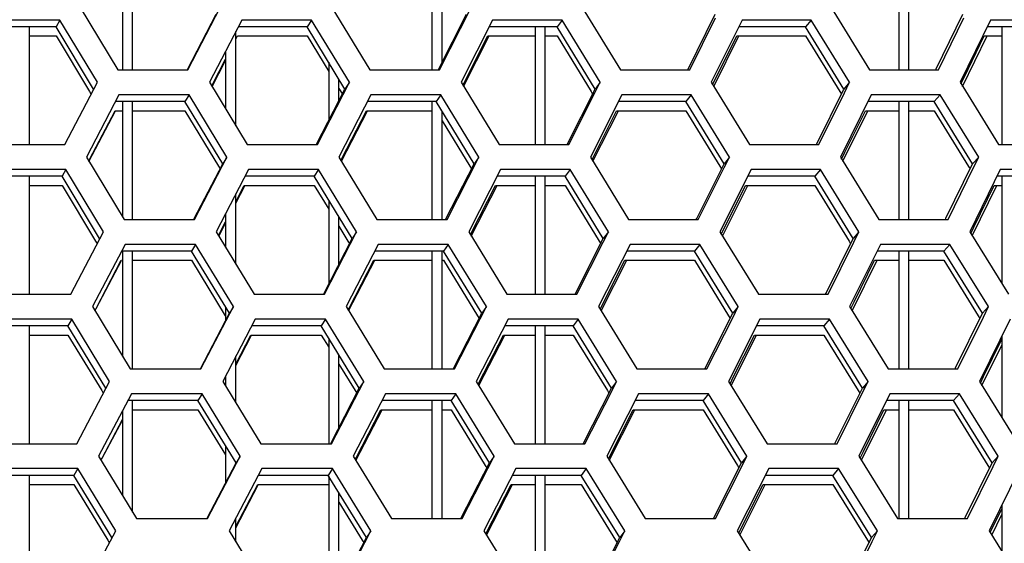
# Model space of a CAD drawing. Header units: millimetres. Extents: x 0 to 420, y 0 to 297.
# Tile 74 of 256: x 129.53 to 133.34, y 90.13 to 92.16. Entities that reach past the tile are written whole.
import ezdxf

# ---------------------------------------------------------------- set-up
doc = ezdxf.new("R2010")
doc.units = ezdxf.units.MM
doc.header["$LTSCALE"] = 23.1
doc.layers.get('0').update_dxf_attribs({"linetype": 'CONTINUOUS'})

msp = doc.modelspace()

# ---------------------------------------------------------------- linework, layer by layer
at = {"color": 7, "linetype": 'Continuous'}
for p, q in [((129.9252, 92.4237), (129.9252, 91.9666)), ((129.9652, 91.9666), (129.9652, 92.4237)), ((132.9352, 92.4237), (132.9352, 91.9666)), ((132.9752, 91.9666), (132.9752, 92.4237)), ((131.1252, 92.4023), (131.1252, 91.9666)), ((131.1652, 91.997), (131.1652, 92.3364)), ((129.6826, 92.1598), (129.6682, 92.1339)), ((130.1778, 91.9675), (130.2886, 92.1822)), ((130.6587, 92.1598), (130.6418, 92.1339)), ((131.1508, 91.9686), (131.259, 92.1822)), ((131.6302, 92.1598), (131.6108, 92.1339)), ((132.1188, 91.9697), (132.2243, 92.1822)), ((132.5964, 92.1598), (132.5745, 92.1339)), ((133.0812, 91.9708), (133.184, 92.1822)), ((129.6682, 92.1339), (129.3971, 92.1339)), ((129.5652, 91.6768), (129.5652, 92.1339)), ((129.8136, 91.8924), (129.6682, 92.1339)), ((130.6418, 92.1339), (130.3747, 92.1339)), ((130.7882, 91.8924), (130.6418, 92.1339)), ((131.6108, 92.1339), (131.3478, 92.1339)), ((131.5252, 92.1339), (131.5252, 91.6768)), ((131.5652, 91.6768), (131.5652, 92.1339)), ((131.7582, 91.8924), (131.6108, 92.1339)), ((132.5745, 92.1339), (132.3158, 92.1339)), ((132.7228, 91.8924), (132.5745, 92.1339)), ((133.5322, 92.1339), (133.278, 92.1339)), ((133.3352, 92.1339), (133.3352, 91.6768)), ((129.5652, 92.0981), (129.6682, 92.0981)), ((129.6682, 92.0981), (129.7977, 91.8829)), ((130.3652, 91.7501), (130.3652, 92.1156)), ((130.3652, 92.0853), (130.3718, 92.0981)), ((130.3718, 92.0981), (130.6418, 92.0981)), ((130.6418, 92.0981), (130.7252, 91.9604)), ((131.2486, 91.9131), (131.3421, 92.0981)), ((131.3421, 92.0981), (131.5252, 92.0981)), ((131.5652, 92.0981), (131.6108, 92.0981)), ((131.6108, 92.0981), (131.7423, 91.8827)), ((132.2276, 91.9371), (132.3074, 92.0981)), ((132.3074, 92.0981), (132.5745, 92.0981)), ((132.5745, 92.0981), (132.7068, 91.8826)), ((133.1888, 91.9371), (133.2668, 92.0981)), ((133.2668, 92.0981), (133.3352, 92.0981)), ((130.2758, 91.9118), (130.3252, 92.0076)), ((130.3252, 92.0382), (130.3252, 91.816)), ((130.7252, 91.9962), (130.7252, 91.7693)), ((131.1498, 91.9666), (131.1508, 91.9686)), ((132.1173, 91.9666), (132.1188, 91.9697)), ((133.0792, 91.9666), (133.0812, 91.9708)), ((130.7652, 91.8474), (130.7652, 91.9303)), ((132.2139, 91.9095), (132.2276, 91.9371)), ((133.1767, 91.9123), (133.1888, 91.9371)), ((130.2718, 91.904), (130.2758, 91.9118)), ((130.6785, 91.6783), (130.7882, 91.8924)), ((130.7652, 91.8945), (130.7783, 91.873)), ((130.8055, 91.9183), (130.7882, 91.8924)), ((131.2454, 91.9068), (131.2486, 91.9131)), ((131.6512, 91.6794), (131.7582, 91.8924)), ((131.778, 91.9183), (131.7582, 91.8924)), ((132.6185, 91.6805), (132.7228, 91.8924)), ((132.7451, 91.9183), (132.7228, 91.8924)), ((129.7977, 91.8829), (129.8036, 91.8732)), ((130.1838, 91.87), (130.1681, 91.8441)), ((131.1597, 91.87), (131.1415, 91.8441)), ((131.7423, 91.8827), (131.7483, 91.8727)), ((132.1307, 91.87), (132.11, 91.8441)), ((132.7068, 91.8826), (132.713, 91.8725)), ((133.096, 91.87), (133.0728, 91.8441)), ((130.1681, 91.8441), (129.8984, 91.8441)), ((129.9252, 91.8441), (129.9252, 91.3982)), ((129.9652, 91.387), (129.9652, 91.8441)), ((130.3143, 91.6026), (130.1681, 91.8441)), ((131.1415, 91.8441), (130.8758, 91.8441)), ((131.1252, 91.8441), (131.1252, 91.387)), ((131.2888, 91.6026), (131.1415, 91.8441)), ((132.11, 91.8441), (131.8485, 91.8441)), ((132.2582, 91.6026), (132.11, 91.8441)), ((133.0728, 91.8441), (132.8157, 91.8441)), ((132.9352, 91.8441), (132.9352, 91.387)), ((132.9752, 91.387), (132.9752, 91.8441)), ((133.2218, 91.6026), (133.0728, 91.8441)), ((129.7995, 91.6213), (129.897, 91.8083)), ((129.897, 91.8083), (129.9252, 91.8083)), ((129.9652, 91.8083), (130.1681, 91.8083)), ((130.1681, 91.8083), (130.2985, 91.593)), ((130.7766, 91.6226), (130.8716, 91.8083)), ((130.8716, 91.8083), (131.1252, 91.8083)), ((131.1652, 91.387), (131.1652, 91.8052)), ((131.749, 91.624), (131.8415, 91.8083)), ((131.8415, 91.8083), (132.11, 91.8083)), ((132.11, 91.8083), (132.2422, 91.5928)), ((132.7268, 91.6473), (132.806, 91.8083)), ((132.806, 91.8083), (132.9352, 91.8083)), ((132.9752, 91.8083), (133.0728, 91.8083)), ((133.0728, 91.8083), (133.2058, 91.5927)), ((131.1653, 91.7694), (131.2728, 91.5929)), ((131.6499, 91.6768), (131.6512, 91.6794)), ((131.6499, 91.6768), (131.6512, 91.6794)), ((132.6167, 91.6768), (132.6185, 91.6805)), ((129.7951, 91.6129), (129.7995, 91.6213)), ((130.3304, 91.6285), (130.3143, 91.6026)), ((130.773, 91.6156), (130.7766, 91.6226)), ((131.3073, 91.6285), (131.2888, 91.6026)), ((131.7462, 91.6183), (131.749, 91.6239)), ((132.2792, 91.6285), (132.2582, 91.6026)), ((132.7139, 91.6211), (132.7268, 91.6473)), ((133.2454, 91.6285), (133.2218, 91.6026)), ((130.203, 91.3879), (130.3143, 91.6026)), ((130.2985, 91.593), (130.3043, 91.5833)), ((131.1801, 91.3891), (131.2888, 91.6026)), ((131.2728, 91.5929), (131.2788, 91.5831)), ((132.1522, 91.3901), (132.2582, 91.6026)), ((132.2422, 91.5928), (132.2483, 91.5828)), ((133.1186, 91.3912), (133.2218, 91.6026)), ((133.2058, 91.5927), (133.2121, 91.5826)), ((129.6914, 91.5543), (129.4191, 91.5543)), ((129.5652, 91.0973), (129.5652, 91.5543)), ((129.7058, 91.5802), (129.6914, 91.5543)), ((129.8373, 91.3129), (129.6914, 91.5543)), ((130.669, 91.5543), (130.4007, 91.5543)), ((130.686, 91.5802), (130.669, 91.5543)), ((130.816, 91.3129), (130.669, 91.5543)), ((131.6421, 91.5543), (131.3779, 91.5543)), ((131.5252, 91.5543), (131.5252, 91.0973)), ((131.5652, 91.0973), (131.5652, 91.5543)), ((131.6615, 91.5802), (131.6421, 91.5543)), ((131.7901, 91.3129), (131.6421, 91.5543)), ((132.6098, 91.5543), (132.3499, 91.5543)), ((132.6317, 91.5802), (132.6098, 91.5543)), ((132.7587, 91.3129), (132.6098, 91.5543)), ((133.5715, 91.5543), (133.3161, 91.5543)), ((133.3352, 91.5543), (133.3352, 91.1381)), ((129.5652, 91.5185), (129.6914, 91.5185)), ((129.6914, 91.5185), (129.8214, 91.3033)), ((130.3652, 91.4554), (130.3979, 91.5185)), ((130.3979, 91.5185), (130.669, 91.5185)), ((130.669, 91.5185), (130.7252, 91.4261)), ((131.2783, 91.3335), (131.3723, 91.5185)), ((131.3723, 91.5185), (131.5252, 91.5185)), ((131.5652, 91.5185), (131.6421, 91.5185)), ((131.6421, 91.5185), (131.7741, 91.3031)), ((132.2614, 91.3575), (132.3415, 91.5185)), ((132.3415, 91.5185), (132.6098, 91.5185)), ((132.6098, 91.5185), (132.7427, 91.303)), ((133.2266, 91.3575), (133.305, 91.5185)), ((133.305, 91.5185), (133.3352, 91.5185)), ((130.3652, 91.2131), (130.3652, 91.486)), ((130.7252, 91.4619), (130.7252, 91.1364)), ((130.3252, 91.409), (130.3252, 91.2787)), ((130.7652, 91.2141), (130.7652, 91.3962)), ((130.3014, 91.3321), (130.3252, 91.3781)), ((130.7652, 91.3604), (130.8001, 91.3032)), ((131.1791, 91.387), (131.1801, 91.3891)), ((132.1506, 91.387), (132.1522, 91.3901)), ((132.2476, 91.3299), (132.2614, 91.3575)), ((133.1165, 91.387), (133.1186, 91.3912)), ((133.2144, 91.3327), (133.2266, 91.3575)), ((130.2974, 91.3244), (130.3014, 91.3321)), ((130.8333, 91.3387), (130.816, 91.3129)), ((131.2751, 91.3271), (131.2783, 91.3335)), ((131.8099, 91.3387), (131.7901, 91.3129)), ((132.781, 91.3387), (132.7587, 91.3129)), ((129.8214, 91.3033), (129.8272, 91.2936)), ((130.209, 91.2904), (130.1933, 91.2646)), ((130.7058, 91.0987), (130.816, 91.3129)), ((130.8001, 91.3031), (130.806, 91.2934)), ((131.189, 91.2904), (131.1708, 91.2646)), ((131.6825, 91.0998), (131.7901, 91.3129)), ((131.7741, 91.3031), (131.7801, 91.2932)), ((132.164, 91.2904), (132.1433, 91.2646)), ((132.6538, 91.1009), (132.7587, 91.3129)), ((132.7427, 91.303), (132.7488, 91.2929)), ((133.1333, 91.2904), (133.1101, 91.2646)), ((130.1933, 91.2646), (129.9224, 91.2646)), ((129.9252, 91.2646), (129.9252, 90.8581)), ((129.9652, 90.8075), (129.9652, 91.2646)), ((130.3401, 91.0231), (130.1933, 91.2646)), ((131.1708, 91.2646), (130.9039, 91.2646)), ((131.1252, 91.2646), (131.1252, 90.8075)), ((131.1652, 90.8075), (131.1652, 91.2646)), ((131.3186, 91.0231), (131.1708, 91.2646)), ((132.1433, 91.2646), (131.8806, 91.2646)), ((132.292, 91.0231), (132.1433, 91.2646)), ((133.1101, 91.2646), (132.8519, 91.2646)), ((132.9352, 91.2646), (132.9352, 90.8075)), ((132.9752, 90.8075), (132.9752, 91.2646)), ((133.2597, 91.0231), (133.1101, 91.2646)), ((129.8231, 91.0417), (129.921, 91.2287)), ((129.921, 91.2287), (129.9224, 91.2287)), ((129.9652, 91.2287), (130.1933, 91.2287)), ((130.1933, 91.2287), (130.3242, 91.0134)), ((130.8043, 91.043), (130.8997, 91.2287)), ((130.8997, 91.2287), (131.1252, 91.2287)), ((131.1652, 91.2287), (131.1708, 91.2287)), ((131.1708, 91.2287), (131.3026, 91.0133)), ((131.7807, 91.0443), (131.8737, 91.2287)), ((131.8737, 91.2287), (132.1433, 91.2287)), ((132.1433, 91.2287), (132.276, 91.0132)), ((132.7627, 91.0677), (132.8421, 91.2287)), ((132.8421, 91.2287), (132.9352, 91.2287)), ((132.9752, 91.2287), (133.1101, 91.2287)), ((133.1101, 91.2287), (133.2436, 91.0131)), ((131.6812, 91.0973), (131.6825, 91.0998)), ((132.652, 91.0973), (132.6538, 91.1009)), ((130.3561, 91.049), (130.3401, 91.0231)), ((131.3371, 91.049), (131.3186, 91.0231)), ((132.3131, 91.049), (132.292, 91.0231)), ((132.7497, 91.0414), (132.7627, 91.0677)), ((133.2832, 91.049), (133.2597, 91.0231)), ((129.8187, 91.0333), (129.8231, 91.0417)), ((130.2283, 90.8084), (130.3401, 91.0231)), ((130.3252, 91.0475), (130.3252, 90.9945)), ((130.8007, 91.036), (130.8043, 91.043)), ((131.2094, 90.8095), (131.3186, 91.0231)), ((131.3026, 91.0133), (131.3086, 91.0035)), ((131.7779, 91.0387), (131.7807, 91.0443)), ((132.1855, 90.8106), (132.292, 91.0231)), ((132.276, 91.0132), (132.2821, 91.0033)), ((133.1559, 90.8116), (133.2597, 91.0231)), ((133.2436, 91.0131), (133.2499, 91.0031)), ((129.7145, 90.9748), (129.4411, 90.9748)), ((129.5652, 90.5177), (129.5652, 90.9748)), ((129.7289, 91.0007), (129.7145, 90.9748)), ((129.861, 90.7333), (129.7145, 90.9748)), ((130.6962, 90.9748), (130.4267, 90.9748)), ((130.7132, 91.0007), (130.6962, 90.9748)), ((130.8438, 90.7333), (130.6962, 90.9748)), ((131.6733, 90.9748), (131.4079, 90.9748)), ((131.5252, 90.9748), (131.5252, 90.5177)), ((131.5652, 90.5177), (131.5652, 90.9748)), ((131.6928, 91.0007), (131.6733, 90.9748)), ((131.8219, 90.7333), (131.6733, 90.9748)), ((132.6451, 90.9748), (132.384, 90.9748)), ((132.667, 91.0007), (132.6451, 90.9748)), ((132.7945, 90.7333), (132.6451, 90.9748)), ((129.5652, 90.9389), (129.7145, 90.9389)), ((129.7145, 90.9389), (129.8451, 90.7236)), ((130.3652, 90.8259), (130.424, 90.9389)), ((130.424, 90.9389), (130.6962, 90.9389)), ((130.6962, 90.9389), (130.7252, 90.8915)), ((131.308, 90.7539), (131.4024, 90.9389)), ((131.4024, 90.9389), (131.5252, 90.9389)), ((131.5652, 90.9389), (131.6733, 90.9389)), ((131.6733, 90.9389), (131.8059, 90.7234)), ((132.2952, 90.7779), (132.3757, 90.9389)), ((132.3757, 90.9389), (132.6451, 90.9389)), ((132.6451, 90.9389), (132.7785, 90.7234)), ((133.3352, 90.936), (133.3352, 90.6196)), ((130.7252, 90.9273), (130.7252, 90.5177)), ((133.2644, 90.7779), (133.3352, 90.9226)), ((130.7652, 90.5812), (130.7652, 90.8618)), ((130.3652, 90.6757), (130.3652, 90.8568)), ((130.7652, 90.826), (130.8279, 90.7235)), ((131.2084, 90.8075), (131.2094, 90.8095)), ((132.184, 90.8075), (132.1855, 90.8106)), ((133.1539, 90.8075), (133.156, 90.8116)), ((133.1539, 90.8075), (133.1559, 90.8116)), ((130.3252, 90.7802), (130.3252, 90.7412)), ((130.8611, 90.7592), (130.8438, 90.7333)), ((131.3047, 90.7475), (131.308, 90.7538)), ((131.8417, 90.7592), (131.8219, 90.7333)), ((132.2813, 90.7502), (132.2952, 90.7779)), ((132.8168, 90.7592), (132.7945, 90.7333)), ((133.2522, 90.753), (133.2644, 90.7779)), ((129.8451, 90.7236), (129.8509, 90.7141)), ((130.2342, 90.7109), (130.2185, 90.685)), ((130.7331, 90.5191), (130.8438, 90.7333)), ((130.8279, 90.7235), (130.8338, 90.7139)), ((131.2182, 90.7109), (131.2, 90.685)), ((131.7138, 90.5202), (131.8219, 90.7333)), ((131.8059, 90.7234), (131.8119, 90.7136)), ((132.1973, 90.7109), (132.1766, 90.685)), ((132.6892, 90.5213), (132.7945, 90.7333)), ((132.7785, 90.7234), (132.7847, 90.7134)), ((133.1706, 90.7109), (133.1474, 90.685)), ((130.2185, 90.685), (129.9464, 90.685)), ((129.9652, 90.2523), (129.9652, 90.685)), ((130.3659, 90.4435), (130.2185, 90.685)), ((131.2, 90.685), (130.932, 90.685)), ((131.1252, 90.685), (131.1252, 90.2279)), ((131.1652, 90.2279), (131.1652, 90.685)), ((131.3484, 90.4435), (131.2, 90.685)), ((132.1766, 90.685), (131.9127, 90.685)), ((132.3259, 90.4435), (132.1766, 90.685)), ((133.1474, 90.685), (132.888, 90.685)), ((132.9352, 90.685), (132.9352, 90.2279)), ((132.9752, 90.2279), (132.9752, 90.685)), ((133.2975, 90.4435), (133.1474, 90.685)), ((129.9252, 90.6448), (129.9252, 90.3177)), ((129.9652, 90.6492), (130.2185, 90.6492)), ((130.2185, 90.6492), (130.3252, 90.4742)), ((130.8319, 90.4634), (130.9279, 90.6492)), ((130.9279, 90.6492), (131.1252, 90.6492)), ((131.1652, 90.6492), (131.2, 90.6492)), ((131.2, 90.6492), (131.3324, 90.4337)), ((131.8124, 90.4647), (131.9058, 90.6492)), ((131.9058, 90.6492), (132.1766, 90.6492)), ((132.1766, 90.6492), (132.3098, 90.4336)), ((132.7985, 90.4882), (132.8783, 90.6492)), ((132.8783, 90.6492), (132.9352, 90.6492)), ((132.9752, 90.6492), (133.1474, 90.6492)), ((133.1474, 90.6492), (133.2815, 90.4335)), ((129.8467, 90.462), (129.9252, 90.6114)), ((131.7125, 90.5177), (131.7138, 90.5202)), ((132.6874, 90.5177), (132.6892, 90.5213)), ((130.3252, 90.51), (130.3252, 90.3658)), ((132.7854, 90.4618), (132.7985, 90.4882)), ((129.8423, 90.4536), (129.8467, 90.462)), ((130.2535, 90.2288), (130.3659, 90.4435)), ((130.3819, 90.4694), (130.3659, 90.4435)), ((130.8283, 90.4563), (130.8319, 90.4634)), ((131.2387, 90.2299), (131.3484, 90.4435)), ((131.3669, 90.4694), (131.3484, 90.4435)), ((131.8096, 90.459), (131.8124, 90.4647)), ((132.2189, 90.231), (132.3259, 90.4435)), ((132.3469, 90.4694), (132.3259, 90.4435)), ((133.1933, 90.2321), (133.2975, 90.4435)), ((133.3211, 90.4694), (133.2975, 90.4435)), ((129.7521, 90.4211), (129.7377, 90.3952)), ((130.7404, 90.4211), (130.7235, 90.3952)), ((131.3324, 90.4337), (131.3384, 90.424)), ((131.7241, 90.4211), (131.7046, 90.3952)), ((132.3098, 90.4336), (132.3159, 90.4237)), ((132.7023, 90.4211), (132.6804, 90.3952)), ((133.2815, 90.4335), (133.2877, 90.4235)), ((129.7377, 90.3952), (129.4631, 90.3952)), ((129.5652, 89.9381), (129.5652, 90.3952)), ((129.8847, 90.1537), (129.7377, 90.3952)), ((130.7235, 90.3952), (130.4528, 90.3952)), ((130.8716, 90.1537), (130.7235, 90.3952)), ((130.7252, 90.3923), (130.7252, 89.9381)), ((131.7046, 90.3952), (131.438, 90.3952)), ((131.5252, 90.3952), (131.5252, 89.9381)), ((131.5652, 89.9381), (131.5652, 90.3952)), ((131.8537, 90.1537), (131.7046, 90.3952)), ((132.6804, 90.3952), (132.4181, 90.3952)), ((132.8304, 90.1537), (132.6804, 90.3952)), ((129.5652, 90.3594), (129.7377, 90.3594)), ((129.7377, 90.3594), (129.8688, 90.144)), ((130.3652, 90.1969), (130.4501, 90.3594)), ((130.4501, 90.3594), (130.7235, 90.3594)), ((130.7652, 89.9489), (130.7652, 90.3271)), ((131.3377, 90.1742), (131.4326, 90.3594)), ((131.4326, 90.3594), (131.5252, 90.3594)), ((131.5652, 90.3594), (131.7046, 90.3594)), ((131.7046, 90.3594), (131.8377, 90.1438)), ((132.329, 90.1984), (132.4099, 90.3594)), ((132.4099, 90.3594), (132.6804, 90.3594)), ((132.6804, 90.3594), (132.8143, 90.1438)), ((130.7652, 90.2912), (130.8556, 90.1439)), ((133.2899, 90.1733), (133.3352, 90.2655)), ((133.3352, 90.2793), (133.3352, 90.1008)), ((130.3652, 90.1381), (130.3652, 90.2281)), ((131.2377, 90.2279), (131.2387, 90.2299)), ((131.2377, 90.2279), (131.2387, 90.2299)), ((132.2173, 90.2279), (132.2189, 90.231)), ((133.1913, 90.2279), (133.1933, 90.2321)), ((130.8889, 90.1796), (130.8716, 90.1537)), ((131.3344, 90.1679), (131.3377, 90.1742)), ((131.8735, 90.1796), (131.8537, 90.1537)), ((132.315, 90.1706), (132.329, 90.1984)), ((132.8527, 90.1796), (132.8304, 90.1537)), ((129.8688, 90.144), (129.8746, 90.1345)), ((130.7604, 89.9396), (130.8716, 90.1537)), ((130.8556, 90.1439), (130.8615, 90.1343)), ((131.7452, 89.9407), (131.8537, 90.1537)), ((131.8377, 90.1438), (131.8437, 90.1341)), ((132.7245, 89.9418), (132.8304, 90.1537)), ((132.8143, 90.1437), (132.8205, 90.1338))]:
    msp.add_line(p, q, dxfattribs=at)
at = {"color": 3, "linetype": 'Continuous'}
for p, q in [((129.7622, 92.2081), (129.9079, 91.9666)), ((130.1796, 91.9666), (130.3046, 92.2081)), ((130.7376, 92.2081), (130.8844, 91.9666)), ((131.1548, 91.9666), (131.2775, 92.2081)), ((131.7083, 92.2081), (131.8561, 91.9666)), ((132.6737, 92.2081), (132.8224, 91.9666)), ((129.6826, 92.1598), (129.4108, 92.1598)), ((129.8283, 91.9183), (129.6826, 92.1598)), ((130.388, 92.1598), (130.2632, 91.9183)), ((130.6587, 92.1598), (130.388, 92.1598)), ((130.8055, 91.9183), (130.6587, 92.1598)), ((131.3609, 92.1598), (131.2384, 91.9183)), ((131.6302, 92.1598), (131.3609, 92.1598)), ((131.778, 91.9183), (131.6302, 92.1598)), ((132.1251, 91.9666), (132.2254, 92.1678)), ((132.3286, 92.1598), (132.2086, 91.9183)), ((132.5964, 92.1598), (132.3286, 92.1598)), ((132.7451, 91.9183), (132.5964, 92.1598)), ((133.0898, 91.9666), (133.1879, 92.1678)), ((133.2906, 92.1598), (133.173, 91.9183)), ((133.5567, 92.1598), (133.2906, 92.1598)), ((131.2483, 91.902), (131.3478, 92.0981)), ((132.2184, 91.9022), (132.3158, 92.0981)), ((133.1828, 91.9025), (133.278, 92.0981)), ((129.9079, 91.9666), (130.1796, 91.9666)), ((130.2732, 91.9018), (130.3252, 92.0024)), ((130.8844, 91.9666), (131.1548, 91.9666)), ((131.8561, 91.9666), (132.1251, 91.9666)), ((132.8224, 91.9666), (133.0898, 91.9666)), ((129.7019, 91.6768), (129.8283, 91.9183)), ((130.2632, 91.9183), (130.4098, 91.6768)), ((130.6814, 91.6768), (130.8055, 91.9183)), ((131.2384, 91.9183), (131.386, 91.6768)), ((131.7578, 91.878), (131.778, 91.9183)), ((132.2086, 91.9183), (132.3571, 91.6768)), ((132.7253, 91.878), (132.7451, 91.9183)), ((133.173, 91.9183), (133.3224, 91.6768)), ((129.9119, 91.87), (129.7857, 91.6285)), ((130.1838, 91.87), (129.9119, 91.87)), ((130.3304, 91.6285), (130.1838, 91.87)), ((130.8891, 91.87), (130.7651, 91.6285)), ((131.1597, 91.87), (130.8891, 91.87)), ((131.3073, 91.6285), (131.1597, 91.87)), ((131.6563, 91.6768), (131.7578, 91.878)), ((131.8615, 91.87), (131.7399, 91.6285)), ((132.1307, 91.87), (131.8615, 91.87)), ((132.2792, 91.6285), (132.1307, 91.87)), ((132.6259, 91.6768), (132.7253, 91.878)), ((132.8285, 91.87), (132.7094, 91.6285)), ((133.096, 91.87), (132.8285, 91.87)), ((133.2454, 91.6285), (133.096, 91.87)), ((129.7957, 91.6119), (129.8981, 91.8077)), ((130.7751, 91.6121), (130.8758, 91.8083)), ((131.7499, 91.6123), (131.8485, 91.8083)), ((132.7192, 91.6126), (132.8157, 91.8083)), ((129.4291, 91.6768), (129.7019, 91.6768)), ((130.4098, 91.6768), (130.6814, 91.6768)), ((131.386, 91.6768), (131.6563, 91.6768)), ((132.3571, 91.6768), (132.6259, 91.6768)), ((133.3224, 91.6768), (133.5894, 91.6768)), ((129.7857, 91.6285), (129.932, 91.387)), ((130.2048, 91.387), (130.3304, 91.6285)), ((130.7651, 91.6285), (130.9125, 91.387)), ((131.1841, 91.387), (131.3073, 91.6285)), ((131.7399, 91.6285), (131.8883, 91.387)), ((132.2591, 91.5883), (132.2792, 91.6285)), ((132.7094, 91.6285), (132.8586, 91.387)), ((133.2257, 91.5883), (133.2454, 91.6285)), ((132.1584, 91.387), (132.2591, 91.5883)), ((133.1271, 91.387), (133.2257, 91.5883)), ((129.7058, 91.5802), (129.4328, 91.5802)), ((129.8521, 91.3387), (129.7058, 91.5802)), ((130.4141, 91.5802), (130.2887, 91.3387)), ((130.686, 91.5802), (130.4141, 91.5802)), ((130.8333, 91.3387), (130.686, 91.5802)), ((131.391, 91.5802), (131.268, 91.3387)), ((131.6615, 91.5802), (131.391, 91.5802)), ((131.8099, 91.3387), (131.6615, 91.5802)), ((132.3628, 91.5802), (132.2422, 91.3387)), ((132.6317, 91.5802), (132.3628, 91.5802)), ((132.781, 91.3387), (132.6317, 91.5802)), ((133.3288, 91.5802), (133.2107, 91.3387)), ((133.596, 91.5802), (133.3288, 91.5802)), ((130.3652, 91.4501), (130.4001, 91.5173)), ((131.2779, 91.3224), (131.3779, 91.5185)), ((132.2521, 91.3227), (132.3499, 91.5185)), ((133.2205, 91.3229), (133.3161, 91.5185)), ((129.932, 91.387), (130.2048, 91.387)), ((130.2988, 91.3222), (130.3252, 91.3731)), ((130.9125, 91.387), (131.1841, 91.387)), ((131.8883, 91.387), (132.1584, 91.387)), ((132.8586, 91.387), (133.1271, 91.387)), ((129.7251, 91.0973), (129.8521, 91.3387)), ((130.2887, 91.3387), (130.4359, 91.0973)), ((130.7086, 91.0973), (130.8333, 91.3387)), ((131.268, 91.3387), (131.4161, 91.0973)), ((131.7895, 91.2985), (131.8099, 91.3387)), ((132.2422, 91.3387), (132.3913, 91.0973)), ((132.761, 91.2985), (132.781, 91.3387)), ((133.2107, 91.3387), (133.3606, 91.0973)), ((129.936, 91.2904), (129.8092, 91.049)), ((130.209, 91.2904), (129.936, 91.2904)), ((130.3561, 91.049), (130.209, 91.2904)), ((130.9172, 91.2904), (130.7927, 91.049)), ((131.189, 91.2904), (130.9172, 91.2904)), ((131.3371, 91.049), (131.189, 91.2904)), ((131.6876, 91.0973), (131.7895, 91.2985)), ((131.8937, 91.2904), (131.7715, 91.049)), ((132.164, 91.2904), (131.8937, 91.2904)), ((132.3131, 91.049), (132.164, 91.2904)), ((132.6612, 91.0973), (132.761, 91.2985)), ((132.8647, 91.2904), (132.745, 91.049)), ((133.1333, 91.2904), (132.8647, 91.2904)), ((133.2832, 91.049), (133.1333, 91.2904)), ((129.8239, 91.0412), (129.9221, 91.2281)), ((130.8027, 91.0326), (130.9039, 91.2287)), ((131.7815, 91.0328), (131.8806, 91.2287)), ((132.7549, 91.033), (132.8519, 91.2287)), ((129.4511, 91.0973), (129.7251, 91.0973)), ((130.4359, 91.0973), (130.7086, 91.0973)), ((131.4161, 91.0973), (131.6876, 91.0973)), ((132.3913, 91.0973), (132.6612, 91.0973)), ((129.8092, 91.049), (129.9561, 90.8075)), ((130.23, 90.8075), (130.3561, 91.049)), ((130.7927, 91.049), (130.9407, 90.8075)), ((131.2134, 90.8075), (131.3371, 91.049)), ((131.7715, 91.049), (131.9205, 90.8075)), ((132.2929, 91.0087), (132.3131, 91.049)), ((132.745, 91.049), (132.8948, 90.8075)), ((133.2635, 91.0087), (133.2832, 91.049)), ((129.7289, 91.0007), (129.4548, 91.0007)), ((129.8758, 90.7592), (129.7289, 91.0007)), ((130.4402, 91.0007), (130.3142, 90.7592)), ((130.7132, 91.0007), (130.4402, 91.0007)), ((130.8611, 90.7592), (130.7132, 91.0007)), ((131.4212, 91.0007), (131.2976, 90.7592)), ((131.6928, 91.0007), (131.4212, 91.0007)), ((131.8417, 90.7592), (131.6928, 91.0007)), ((132.1917, 90.8075), (132.2929, 91.0087)), ((132.397, 91.0007), (132.2758, 90.7592)), ((132.667, 91.0007), (132.397, 91.0007)), ((132.8168, 90.7592), (132.667, 91.0007)), ((133.1644, 90.8075), (133.2635, 91.0087)), ((133.367, 91.0007), (133.2483, 90.7592)), ((130.3652, 90.821), (130.4262, 90.9378)), ((131.3076, 90.7429), (131.4079, 90.9389)), ((132.2857, 90.7431), (132.384, 90.9389)), ((133.2582, 90.7434), (133.3352, 90.9001)), ((129.9561, 90.8075), (130.23, 90.8075)), ((130.9407, 90.8075), (131.2134, 90.8075)), ((131.9205, 90.8075), (132.1917, 90.8075)), ((132.8948, 90.8075), (133.1644, 90.8075)), ((129.7482, 90.5177), (129.8758, 90.7592)), ((130.3142, 90.7592), (130.462, 90.5177)), ((130.7359, 90.5177), (130.8611, 90.7592)), ((131.2976, 90.7592), (131.4463, 90.5177)), ((131.8213, 90.7189), (131.8417, 90.7592)), ((132.2758, 90.7592), (132.4255, 90.5177)), ((132.7968, 90.7189), (132.8168, 90.7592)), ((133.2483, 90.7592), (133.3988, 90.5177)), ((129.9601, 90.7109), (129.8327, 90.4694)), ((130.2342, 90.7109), (129.9601, 90.7109)), ((130.3819, 90.4694), (130.2342, 90.7109)), ((130.9454, 90.7109), (130.8203, 90.4694)), ((131.2182, 90.7109), (130.9454, 90.7109)), ((131.3669, 90.4694), (131.2182, 90.7109)), ((131.7188, 90.5177), (131.8213, 90.7189)), ((131.9259, 90.7109), (131.8032, 90.4694)), ((132.1973, 90.7109), (131.9259, 90.7109)), ((132.3469, 90.4694), (132.1973, 90.7109)), ((132.6965, 90.5177), (132.7968, 90.7189)), ((132.9008, 90.7109), (132.7806, 90.4694)), ((133.1706, 90.7109), (132.9008, 90.7109)), ((133.3211, 90.4694), (133.1706, 90.7109)), ((130.8304, 90.453), (130.932, 90.6492)), ((131.8132, 90.4532), (131.9127, 90.6492)), ((132.7906, 90.4535), (132.888, 90.6492)), ((129.8475, 90.4616), (129.9252, 90.6089)), ((129.4732, 90.5177), (129.7482, 90.5177)), ((130.462, 90.5177), (130.7359, 90.5177)), ((131.4463, 90.5177), (131.7188, 90.5177)), ((132.4255, 90.5177), (132.6965, 90.5177)), ((129.8327, 90.4694), (129.9801, 90.2279)), ((130.2552, 90.2279), (130.3819, 90.4694)), ((130.8203, 90.4694), (130.9688, 90.2279)), ((131.2426, 90.2279), (131.3669, 90.4694)), ((131.8032, 90.4694), (131.9527, 90.2279)), ((132.3266, 90.4291), (132.3469, 90.4694)), ((132.7806, 90.4694), (132.931, 90.2279)), ((133.3012, 90.4291), (133.3211, 90.4694)), ((129.7521, 90.4211), (129.4768, 90.4211)), ((129.8995, 90.1796), (129.7521, 90.4211)), ((130.4663, 90.4211), (130.3398, 90.1796)), ((130.7404, 90.4211), (130.4663, 90.4211)), ((130.8889, 90.1796), (130.7404, 90.4211)), ((131.4513, 90.4211), (131.3271, 90.1796)), ((131.7241, 90.4211), (131.4513, 90.4211)), ((131.8735, 90.1796), (131.7241, 90.4211)), ((132.225, 90.2279), (132.3266, 90.4291)), ((132.4312, 90.4211), (132.3094, 90.1796)), ((132.7023, 90.4211), (132.4312, 90.4211)), ((132.8527, 90.1796), (132.7023, 90.4211)), ((133.2017, 90.2279), (133.3012, 90.4291)), ((133.4052, 90.4211), (133.2859, 90.1796)), ((130.3652, 90.1923), (130.4522, 90.3583)), ((131.3372, 90.1633), (131.438, 90.3594)), ((132.3194, 90.1636), (132.4181, 90.3594)), ((129.9801, 90.2279), (130.2552, 90.2279)), ((130.9688, 90.2279), (131.2426, 90.2279)), ((131.9527, 90.2279), (132.225, 90.2279)), ((132.931, 90.2279), (133.2017, 90.2279)), ((133.2958, 90.1638), (133.3352, 90.2435)), ((129.7714, 89.9381), (129.8995, 90.1796)), ((130.3398, 90.1796), (130.4881, 89.9381)), ((130.7631, 89.9381), (130.8889, 90.1796)), ((131.3271, 90.1796), (131.4765, 89.9381)), ((131.853, 90.1394), (131.8735, 90.1796)), ((132.3094, 90.1796), (132.4597, 89.9381)), ((132.8326, 90.1394), (132.8527, 90.1796)), ((133.2859, 90.1796), (133.437, 89.9381)), ((131.7501, 89.9381), (131.853, 90.1394)), ((132.7318, 89.9381), (132.8326, 90.1394))]:
    msp.add_line(p, q, dxfattribs=at)

doc.saveas('drawing.dxf')
